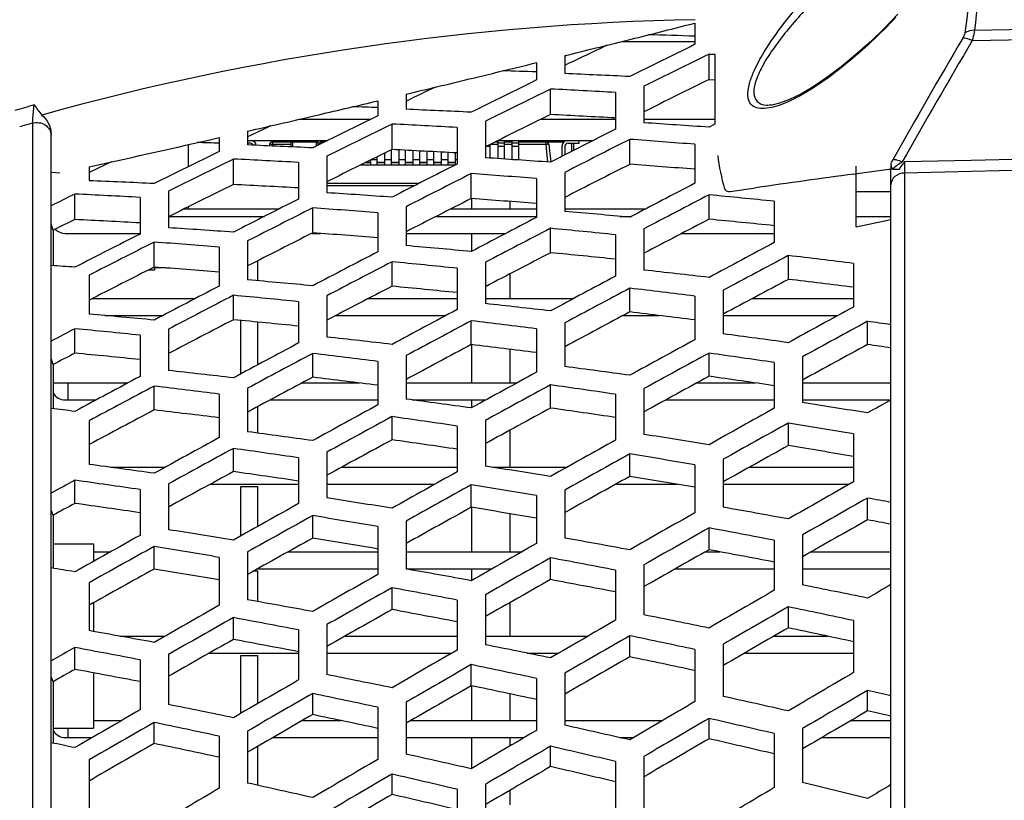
# Model space of a CAD drawing. Header units: millimetres. Extents: x 0 to 420, y 0 to 297.
# Tile 23 of 256: x 62.22 to 69.18, y 101.68 to 107.19. Entities that reach past the tile are written whole.
import ezdxf

# ---------------------------------------------------------------- set-up
doc = ezdxf.new("R2010")
doc.units = ezdxf.units.MM
doc.header["$LTSCALE"] = 23.1
doc.header["$PDMODE"] = 3
doc.header["$PDSIZE"] = 0.3125
doc.layers.get('0').update_dxf_attribs({"linetype": 'CONTINUOUS'})
doc.layers.get('Defpoints').update_dxf_attribs({"linetype": 'CONTINUOUS'})
for name, color, linetype in [('02___PRT_ALL_AXES', 7, 'CONTINUOUS'), ('AXES', 7, 'CONTINUOUS'), ('DIM_PILOTEES', 7, 'CONTINUOUS')]:
    doc.layers.add(name, color=color, linetype=linetype)
doc.styles.get("Standard").update_dxf_attribs({"font": 'txt', "width": 0.7})
doc.dimstyles.new('DIMSTYLE_9', dxfattribs={"dimtxt": 2.5, "dimasz": 3.5, "dimexe": 2, "dimexo": 0, "dimgap": 2.5, "dimtad": 1, "dimdsep": 46, "dimtxsty": 'Standard', "dimblk": '_FILLED', "dimblk1": '_FILLED', "dimblk2": '_FILLED', "dimcen": 0.09, "dimazin": 2, "dimtp": 0.5, "dimtm": 0.5, "dimtfac": 1, "dimtofl": 0, "dimtmove": 0, "dimatfit": 3, "dimldrblk": '_FILLED', "dimfxl": 0, "dimtolj": 1, "dimarcsym": 0})

# ---------------------------------------------------------------- blocks, each defined once
blk = doc.blocks.new('_FILLED')
at = {"color": 0, "linetype": 'ByBlock'}
blk.add_solid([(0, 0), (-1, 0.1429), (-1, -0.1429)], dxfattribs=at)
blk = doc.blocks.new('*D17')
at = {"layer": 'Defpoints', "color": 0, "linetype": 'Continuous'}
for p in [(26.5717, 84.3796), (72.5461, 83.0419), (116.9726, 71.1378), (76.5547, 37.2231)]:
    blk.add_point(p, dxfattribs=at)
at = {"layer": 'DIM_PILOTEES', "color": 0, "linetype": 'Continuous', "lineweight": -2}
for p, q in [((116.9726, 71.1378), (115.0408, 71.6554)), ((76.5547, 37.2231), (76.3804, 39.2155))]:
    blk.add_line(p, q, dxfattribs=at)
blk.add_arc((72.5461, 83.0419), 45.9938, 349.3611, 270.6389, dxfattribs=at)
at = {"layer": 'DIM_PILOTEES', "color": 0, "linetype": 'Continuous', "lineweight": -2, "xscale": 3.5, "yscale": 3.5, "zscale": 3.5}
for p, rotation in [((116.9726, 71.1378), 257.1805517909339), ((76.5547, 37.2231), 2.819448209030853)]:
    blk.add_blockref('_FILLED', p, dxfattribs=dict(at, rotation=rotation))
at = {"layer": 'DIM_PILOTEES', "color": 0, "linetype": 'Continuous', "insert": (60.1028, 133.353), "char_height": 2.5, "width": 26.732143, "attachment_point": 2, "rotation": 13.89194, "line_spacing_factor": 0.9}
blk.add_mtext('\\A1;{\\ftxt;\\W0.0001;\\H0.0001;\\~}{\\ftxt;\\W7.1285714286;\\H2.5; }{\\ftxt;\\W0.0001;\\H0.0001;\\~}', dxfattribs=at)

msp = doc.modelspace()

# ---------------------------------------------------------------- linework, layer by layer
at = {"color": 7, "linetype": 'Continuous'}
for p, q in [((66.9591, 107.1619), (66.9946, 107.1708)), ((66.9592, 107.1616), (66.9946, 107.1706)), ((66.9946, 107.1708), (66.9946, 107.0209)), ((68.9687, 107.1205), (71.586, 107.1787)), ((68.9537, 107.0472), (71.586, 107.106)), ((66.4812, 107.0419), (66.9946, 107.0419)), ((66.0746, 106.941), (66.101, 106.9475)), ((66.0746, 106.9406), (66.101, 106.9471)), ((66.0746, 106.941), (66.0746, 106.814)), ((67.0946, 106.772), (67.0946, 106.9523)), ((67.0946, 106.9523), (67.1346, 106.9503)), ((67.1346, 106.9503), (67.1346, 106.4561)), ((65.8461, 106.885), (65.8746, 106.892)), ((65.8462, 106.8844), (65.8746, 106.8914)), ((65.8746, 106.892), (65.8746, 106.769)), ((65.4282, 106.7828), (65.5253, 106.8063)), ((65.4282, 106.783), (65.5253, 106.8063)), ((66.6346, 106.7251), (66.6346, 106.4668)), ((67.0946, 106.772), (67.1346, 106.77)), ((64.9546, 106.6696), (64.9848, 106.6768)), ((64.9546, 106.6692), (64.9849, 106.6764)), ((64.9546, 106.6696), (64.9546, 106.562)), ((65.9746, 106.5249), (65.9746, 106.7052)), ((66.4346, 106.681), (66.4346, 106.4227)), ((64.7314, 106.6162), (64.7554, 106.6219)), ((64.7314, 106.6163), (64.7441, 106.6193)), ((64.7546, 106.6217), (64.7546, 106.517)), ((62.3163, 59.6192), (62.3163, 106.4645)), ((64.1984, 106.4919), (64.7035, 106.4919)), ((64.8546, 106.2778), (64.8546, 106.4581)), ((65.3146, 106.4339), (65.3146, 106.1756)), ((65.5146, 106.478), (65.5146, 106.2197)), ((65.9073, 106.4919), (66.4346, 106.4919)), ((66.6346, 106.4919), (67.1346, 106.4919)), ((67.1346, 106.4561), (67.0946, 106.4357)), ((62.446, 59.6947), (62.446, 106.389)), ((63.6135, 106.3576), (63.6346, 106.3624)), ((63.6135, 106.3571), (63.6346, 106.3618)), ((63.6346, 106.3624), (63.6346, 106.2651)), ((63.8346, 106.4079), (63.8656, 106.4149)), ((63.8346, 106.4075), (63.8656, 106.4146)), ((63.8346, 106.4079), (63.8346, 106.3101)), ((63.8346, 106.3419), (64.4001, 106.3419)), ((63.856, 106.3219), (63.8346, 106.3219)), ((63.9894, 106.3139), (63.9883, 106.3034)), ((64.0093, 106.3139), (64.0081, 106.3026)), ((64.0093, 106.3319), (64.0093, 106.3139)), ((64.0093, 106.3319), (64.331, 106.3319)), ((64.141, 106.3139), (64.0093, 106.3139)), ((64.131, 106.3419), (64.131, 106.3319)), ((64.141, 106.2966), (64.141, 106.3319)), ((64.151, 106.3419), (64.151, 106.2961)), ((64.321, 106.3026), (64.321, 106.3415)), ((64.331, 106.3319), (64.331, 106.3075)), ((64.348, 106.3219), (64.331, 106.3219)), ((64.348, 106.3419), (64.348, 106.316)), ((64.348, 106.3319), (64.38, 106.3319)), ((65.5228, 106.3019), (65.548, 106.3019)), ((65.604, 106.3139), (65.5472, 106.3139)), ((65.548, 106.2175), (65.548, 106.3144)), ((65.5833, 106.3319), (65.604, 106.3319)), ((65.6035, 106.3419), (66.2753, 106.3419)), ((65.604, 106.2138), (65.604, 106.3419)), ((65.648, 106.3219), (65.604, 106.3219)), ((65.604, 106.3019), (65.648, 106.3019)), ((65.648, 106.3419), (65.648, 106.2109)), ((65.648, 106.3319), (65.704, 106.3319)), ((65.704, 106.3139), (65.648, 106.3139)), ((65.6877, 106.3419), (65.6877, 106.3319)), ((65.704, 106.2069), (65.704, 106.3419)), ((65.748, 106.3219), (65.704, 106.3219)), ((65.704, 106.3019), (65.748, 106.3019)), ((65.748, 106.3419), (65.748, 106.2042)), ((65.748, 106.3319), (66.0699, 106.3319)), ((65.9428, 106.3139), (65.748, 106.3139)), ((65.9428, 106.3139), (65.9428, 106.3319)), ((65.956, 106.1879), (65.9428, 106.3139)), ((65.9627, 106.3139), (65.9759, 106.1879)), ((66.056, 106.2302), (66.056, 106.3019)), ((66.076, 106.3019), (66.076, 106.2404)), ((66.096, 106.3219), (66.176, 106.3219)), ((66.126, 106.2659), (66.126, 106.3219)), ((66.136, 106.3219), (66.136, 106.271)), ((66.176, 106.3219), (66.176, 106.3419)), ((66.5346, 106.1734), (66.5346, 106.3499)), ((66.9946, 106.315), (66.9946, 106.0399)), ((64.3946, 106.231), (64.3946, 105.9726)), ((64.748, 106.2254), (64.748, 106.1669)), ((64.804, 106.1669), (64.804, 106.253)), ((64.848, 106.2746), (64.848, 106.1669)), ((64.904, 106.1669), (64.904, 106.2753)), ((64.948, 106.2731), (64.948, 106.1669)), ((65.004, 106.1669), (65.004, 106.2702)), ((65.048, 106.2679), (65.048, 106.1669)), ((65.104, 106.1669), (65.104, 106.265)), ((65.148, 106.2627), (65.148, 106.1669)), ((65.204, 106.1669), (65.204, 106.2597)), ((65.248, 106.2573), (65.248, 106.1669)), ((65.304, 106.1702), (65.304, 106.2537)), ((71.1461, 106.2522), (68.9459, 106.2014)), ((62.7146, 106.1565), (62.7447, 106.1631)), ((62.7146, 106.156), (62.7447, 106.1626)), ((62.7146, 106.1565), (62.7146, 106.0582)), ((63.7346, 106.0307), (63.7346, 106.211)), ((64.1946, 106.1868), (64.1946, 105.9285)), ((65.2973, 106.1669), (64.6292, 106.1669)), ((64.648, 106.1761), (64.648, 106.1669)), ((64.704, 106.1858), (64.6676, 106.1858)), ((64.6708, 106.1874), (64.704, 106.1874)), ((64.704, 106.1669), (64.704, 106.2038)), ((64.7103, 106.2069), (64.748, 106.2069)), ((64.748, 106.1874), (64.804, 106.1874)), ((64.804, 106.1858), (64.748, 106.1858)), ((64.804, 106.2069), (64.848, 106.2069)), ((64.848, 106.1874), (64.904, 106.1874)), ((64.904, 106.1858), (64.848, 106.1858)), ((64.904, 106.2069), (64.948, 106.2069)), ((64.948, 106.1874), (65.004, 106.1874)), ((65.004, 106.1858), (64.948, 106.1858)), ((65.004, 106.2069), (65.048, 106.2069)), ((65.048, 106.1874), (65.104, 106.1874)), ((65.104, 106.1858), (65.048, 106.1858)), ((65.104, 106.2069), (65.148, 106.2069)), ((65.148, 106.1874), (65.204, 106.1874)), ((65.204, 106.1858), (65.148, 106.1858)), ((65.204, 106.2069), (65.248, 106.2069)), ((65.248, 106.1874), (65.304, 106.1874)), ((65.304, 106.1858), (65.248, 106.1858)), ((65.304, 106.2069), (65.3146, 106.2069)), ((65.7083, 106.2069), (65.748, 106.2069)), ((68.1346, 105.7317), (68.1346, 106.1614)), ((68.3795, 106.1809), (68.3795, 106.1403)), ((68.9459, 106.2014), (68.476, 106.1905)), ((71.586, 106.184), (68.9477, 106.1229)), ((62.509, 106.111), (62.446, 106.1151)), ((65.4146, 105.9315), (65.4146, 106.108)), ((66.0746, 106.1164), (66.0746, 105.8412)), ((68.118, 106.1048), (68.1419, 106.108)), ((68.1418, 106.108), (68.3649, 106.1383)), ((68.3649, 106.1383), (68.3795, 106.1403)), ((68.3914, 106.1403), (68.3795, 106.1403)), ((68.3795, 85.573), (68.3795, 106.1314)), ((68.3911, 106.1403), (68.4389, 106.1405)), ((68.9477, 106.1229), (68.476, 106.112)), ((68.476, 106.112), (68.476, 85.6969)), ((64.3946, 106.0398), (65.0472, 106.0398)), ((65.012, 106.0219), (64.3946, 106.0219)), ((65.8746, 106.0732), (65.8746, 105.798)), ((62.6146, 105.7836), (62.6146, 105.9639)), ((63.2746, 105.9839), (63.2746, 105.7256)), ((67.0946, 105.7855), (67.0946, 105.9579)), ((67.233, 105.9815), (67.243, 105.9823)), ((67.243, 105.9823), (67.4229, 106.008)), ((68.1346, 105.9823), (68.3795, 105.9823)), ((68.1346, 105.9815), (68.3795, 105.9815)), ((63.0746, 105.9398), (63.0746, 105.6815)), ((64.9546, 105.8745), (64.9546, 105.5993)), ((65.4194, 105.8559), (65.4194, 105.9315)), ((65.6877, 105.9111), (65.6877, 105.8559)), ((67.5546, 105.9125), (67.5546, 105.6208)), ((63.279, 105.8059), (63.953, 105.8059)), ((64.0513, 105.8559), (63.3799, 105.8559)), ((64.2946, 105.6896), (64.2946, 105.8661)), ((64.7546, 105.8313), (64.7546, 105.5562)), ((65.1664, 105.8059), (65.8746, 105.8059)), ((65.8746, 105.8559), (65.265, 105.8559)), ((66.6419, 105.8559), (66.0746, 105.8559)), ((66.4668, 105.8059), (66.5465, 105.8059)), ((68.1346, 105.8059), (68.3795, 105.8059)), ((62.4599, 105.7075), (62.446, 105.7517)), ((68.1346, 105.7317), (68.3795, 105.783)), ((62.4599, 105.7075), (62.4599, 105.458)), ((62.5461, 105.6859), (63.0746, 105.6859)), ((64.2871, 105.6859), (64.346, 105.6859)), ((64.9546, 105.6859), (65.6593, 105.6859)), ((65.4194, 105.5602), (65.4194, 105.6859)), ((65.9746, 105.5491), (65.9746, 105.7216)), ((66.4346, 105.6761), (66.4346, 105.3845)), ((66.6346, 105.7183), (66.6346, 105.4267)), ((66.9028, 105.6859), (67.5546, 105.6859)), ((63.1746, 105.4477), (63.1746, 105.6242)), ((63.8346, 105.6326), (63.8346, 105.3575)), ((63.6346, 105.5894), (63.6346, 105.3143)), ((67.6546, 105.3613), (67.6546, 105.5295)), ((63.9061, 105.3511), (63.9061, 105.4926)), ((64.8546, 105.3128), (64.8546, 105.4852)), ((65.5146, 105.482), (65.5146, 105.1904)), ((68.1146, 105.4735), (68.1146, 105.1658)), ((62.7146, 105.3908), (62.7146, 105.1156)), ((63.2546, 105.4419), (63.1629, 105.4419)), ((65.3146, 105.4398), (65.3146, 105.1482)), ((65.6877, 105.4), (65.6877, 105.2259)), ((63.7346, 105.0764), (63.7346, 105.2488)), ((66.5346, 105.1308), (66.5346, 105.299)), ((67.1946, 105.2842), (67.1946, 104.9765)), ((62.7372, 105.2259), (63.4648, 105.2259)), ((64.1946, 105.2035), (64.1946, 104.9118)), ((64.3946, 105.2457), (64.3946, 104.954)), ((64.6872, 105.2259), (65.3146, 105.2259)), ((65.5146, 105.2259), (66.1377, 105.2259)), ((66.9946, 105.243), (66.9946, 104.9353)), ((67.4001, 105.2259), (68.1146, 105.2259)), ((62.8246, 105.1059), (63.2355, 105.1059)), ((63.7861, 104.6933), (63.7861, 105.0714)), ((63.9061, 104.7576), (63.9061, 105.0597)), ((64.457, 105.1059), (65.2352, 105.1059)), ((65.4146, 104.9003), (65.4146, 105.0685)), ((66.0746, 105.0537), (66.0746, 104.746)), ((66.4876, 105.1059), (66.7419, 105.1059)), ((67.1946, 105.1059), (68.0047, 105.1059)), ((68.2146, 104.9012), (68.2146, 105.0648)), ((62.6146, 104.84), (62.6146, 105.0125)), ((63.2746, 105.0093), (63.2746, 104.7177)), ((65.8746, 105.0125), (65.8746, 104.7048)), ((63.0746, 104.9671), (63.0746, 104.6755)), ((65.4194, 104.6299), (65.4194, 104.9003)), ((64.2946, 104.6698), (64.2946, 104.8379)), ((65.6877, 104.8673), (65.6877, 104.6299)), ((67.0946, 104.6768), (67.0946, 104.8405)), ((62.4599, 104.7598), (62.446, 104.8013)), ((62.4599, 104.7598), (62.4599, 104.447)), ((64.7546, 104.782), (64.7546, 104.4743)), ((64.9546, 104.8232), (64.9546, 104.5155)), ((67.5546, 104.774), (67.5546, 104.4507)), ((67.7546, 104.8141), (67.7546, 104.4908)), ((62.4599, 104.6299), (62.989, 104.6299)), ((62.5661, 104.5099), (62.5661, 104.6299)), ((64.2194, 104.6299), (64.6249, 104.6299)), ((64.9546, 104.6299), (65.7372, 104.6299)), ((67.0081, 104.6299), (67.4212, 104.6299)), ((67.7546, 104.6299), (68.3795, 104.6299)), ((63.1746, 104.4392), (63.1746, 104.6074)), ((63.6346, 104.5515), (63.6346, 104.2439)), ((63.8346, 104.5927), (63.8346, 104.285)), ((65.9746, 104.4524), (65.9746, 104.6161)), ((66.6346, 104.5898), (66.6346, 104.2664)), ((62.5461, 104.5099), (62.7647, 104.5099)), ((63.9941, 104.5099), (64.7546, 104.5099)), ((64.9967, 104.5099), (65.518, 104.5099)), ((65.4194, 104.4557), (65.4194, 104.5099)), ((66.4346, 104.5497), (66.4346, 104.2264)), ((66.7878, 104.5099), (67.5546, 104.5099)), ((67.7546, 104.5099), (68.3795, 104.5099)), ((63.9061, 104.2754), (63.9061, 104.4628)), ((62.7146, 104.3622), (62.7146, 104.0545)), ((64.8546, 104.2281), (64.8546, 104.3918)), ((65.5146, 104.3654), (65.5146, 104.0421)), ((67.6546, 104.1874), (67.6546, 104.3464)), ((65.3146, 104.3254), (65.3146, 104.002)), ((65.6877, 104.2964), (65.6877, 104.0339)), ((68.1146, 104.2696), (68.1146, 103.931)), ((63.7346, 104.0037), (63.7346, 104.1674)), ((64.3946, 104.1411), (64.3946, 103.8178)), ((64.1946, 104.1011), (64.1946, 103.7777)), ((66.5346, 103.9695), (66.5346, 104.1285)), ((67.1946, 104.0906), (67.1946, 103.7521)), ((62.8685, 104.0339), (63.2507, 104.0339)), ((64.4977, 104.0339), (65.3146, 104.0339)), ((65.5673, 104.0339), (66.0896, 104.0339)), ((66.9946, 104.0517), (66.9946, 103.7131)), ((67.3779, 104.0339), (68.1146, 104.0339)), ((62.6146, 103.7794), (62.6146, 103.943)), ((63.0746, 103.8767), (63.0746, 103.5534)), ((63.2746, 103.9168), (63.2746, 103.5934)), ((63.5692, 103.9139), (64.1946, 103.9139)), ((63.7861, 103.5496), (63.7861, 103.8979)), ((63.7861, 103.8979), (63.9061, 103.8979)), ((63.9061, 103.6167), (63.9061, 103.8979)), ((64.3946, 103.9139), (65.1563, 103.9139)), ((65.4146, 103.7516), (65.4146, 103.9106)), ((66.0746, 103.8728), (66.0746, 103.5342)), ((66.4341, 103.9139), (66.8695, 103.9139)), ((67.1946, 103.9139), (68.0843, 103.9139)), ((65.8746, 103.8339), (65.8746, 103.4953)), ((68.2146, 103.6631), (68.2146, 103.8171)), ((62.4599, 103.6953), (62.446, 103.7341)), ((65.4194, 103.4379), (65.4194, 103.7516)), ((62.4599, 103.6953), (62.4599, 103.321)), ((64.2946, 103.5337), (64.2946, 103.6927)), ((64.9546, 103.6549), (64.9546, 103.3163)), ((65.6877, 103.7063), (65.6877, 103.4379)), ((64.7546, 103.616), (64.7546, 103.2774)), ((67.0946, 103.4519), (67.0946, 103.6059)), ((67.5546, 103.5189), (67.5546, 103.1656)), ((67.7546, 103.5566), (67.7546, 103.2033)), ((62.4599, 103.4932), (62.7461, 103.4932)), ((62.7461, 103.4932), (62.7461, 103.37)), ((63.1746, 103.3158), (63.1746, 103.4748)), ((62.7461, 103.4379), (62.8674, 103.4379)), ((63.6346, 103.3981), (63.6346, 103.0595)), ((63.8346, 103.437), (63.8346, 103.0984)), ((64.1217, 103.4379), (64.7546, 103.4379)), ((64.9546, 103.4379), (65.7734, 103.4379)), ((65.9746, 103.2408), (65.9746, 103.3948)), ((67.0697, 103.4379), (67.1695, 103.4379)), ((67.8167, 103.4379), (68.3795, 103.4379)), ((63.8772, 103.3019), (63.9061, 103.3019)), ((63.9059, 103.3179), (64.7546, 103.3179)), ((63.9061, 103.0857), (63.9061, 103.3019)), ((64.9546, 103.3179), (65.5625, 103.3179)), ((65.4194, 103.2362), (65.4194, 103.3179)), ((66.4346, 103.3078), (66.4346, 102.9544)), ((66.6346, 103.3455), (66.6346, 102.9921)), ((66.8574, 103.3179), (67.5546, 103.3179)), ((67.7546, 103.3179), (68.3795, 103.3179)), ((62.7146, 103.2191), (62.7146, 102.8806)), ((64.8546, 103.0296), (64.8546, 103.1836)), ((65.3146, 103.0967), (65.3146, 102.7433)), ((65.5146, 103.1344), (65.5146, 102.781)), ((62.7461, 103.0777), (62.7461, 102.875)), ((65.6877, 103.0786), (65.6877, 102.8419)), ((67.6546, 102.9), (67.6546, 103.0489)), ((63.7346, 102.8185), (63.7346, 102.9725)), ((68.1146, 102.9517), (68.1146, 102.584)), ((64.1946, 102.8855), (64.1946, 102.5322)), ((64.3946, 102.9232), (64.3946, 102.5699)), ((62.9307, 102.8419), (63.252, 102.8419)), ((64.5225, 102.8419), (65.3146, 102.8419)), ((65.5146, 102.8419), (66.2397, 102.8419)), ((66.5346, 102.6959), (66.5346, 102.8448)), ((67.5534, 102.8419), (67.9307, 102.8419)), ((62.6146, 102.6073), (62.6146, 102.7613)), ((66.9946, 102.7476), (66.9946, 102.38)), ((67.1946, 102.784), (67.1946, 102.4164)), ((63.0746, 102.6744), (63.0746, 102.3211)), ((63.2746, 102.7121), (63.2746, 102.3588)), ((63.5635, 102.7219), (64.1946, 102.7219)), ((63.7861, 102.2957), (63.7861, 102.7059)), ((63.7861, 102.7059), (63.9061, 102.7059)), ((63.9061, 102.3653), (63.9061, 102.7059)), ((64.3946, 102.7219), (65.2774, 102.7219)), ((65.8085, 102.7219), (66.0327, 102.7219)), ((67.3448, 102.7219), (68.1146, 102.7219)), ((65.4146, 102.4917), (65.4146, 102.6406)), ((62.4599, 102.52), (62.446, 102.5557)), ((62.7461, 102.5827), (62.7461, 102.1932)), ((65.8746, 102.5435), (65.8746, 102.1759)), ((66.0746, 102.58), (66.0746, 102.2123)), ((62.4599, 102.52), (62.4599, 102.0862)), ((65.4194, 102.2459), (65.4194, 102.4917)), ((64.2946, 102.2876), (64.2946, 102.4365)), ((65.6877, 102.4343), (65.6877, 102.2459)), ((68.2146, 102.3142), (68.2146, 102.4578)), ((64.7546, 102.3394), (64.7546, 101.9718)), ((64.9546, 102.3759), (64.9546, 102.0082)), ((67.0946, 102.1174), (67.0946, 102.261)), ((62.4599, 102.1932), (62.7461, 102.1932)), ((62.5661, 102.1259), (62.5661, 102.1932)), ((62.7461, 102.2459), (62.9443, 102.2459)), ((63.1746, 102.0835), (63.1746, 102.2324)), ((64.2218, 102.2459), (64.4936, 102.2459)), ((64.9873, 102.2459), (65.8746, 102.2459)), ((66.0746, 102.2459), (66.7661, 102.2459)), ((67.7546, 102.1889), (67.7546, 101.8075)), ((68.0974, 102.2459), (68.3795, 102.2459)), ((62.5461, 102.1259), (62.7372, 102.1259)), ((63.6346, 102.1353), (63.6346, 101.7677)), ((63.8346, 102.1718), (63.8346, 101.8042)), ((64.0131, 102.1259), (64.7546, 102.1259)), ((64.9546, 102.1259), (65.7893, 102.1259)), ((65.4194, 101.9082), (65.4194, 102.1259)), ((65.6877, 102.1259), (65.6877, 102.0662)), ((66.4618, 102.1259), (66.5623, 102.1259)), ((67.5546, 102.1538), (67.5546, 101.7723)), ((67.892, 102.1259), (68.3795, 102.1259)), ((63.9061, 101.7883), (63.9061, 102.0641)), ((65.9746, 101.9206), (65.9746, 102.0642)), ((66.6346, 101.9921), (66.6346, 101.6107)), ((62.7146, 101.9677), (62.7146, 101.6001)), ((66.4346, 101.957), (66.4346, 101.5756)), ((64.8546, 101.7238), (64.8546, 101.8673)), ((65.5146, 101.7954), (65.5146, 101.4139)), ((65.3146, 101.7602), (65.3146, 101.3788)), ((65.6877, 101.7532), (65.6877, 101.6499))]:
    msp.add_line(p, q, dxfattribs=at)
msp.add_lwpolyline([(68.4273, 107.2331), (68.3319, 107.1334), (68.2325, 107.0372), (68.13, 106.9456), (68.0271, 106.8611), (67.926, 106.7855), (67.8297, 106.7209), (67.7418, 106.6694), (67.6627, 106.6306), (67.5933, 106.6045), (67.5376, 106.5921), (67.5184, 106.5906)], dxfattribs=at)
for centre, radius, start, end in [((69.1822, 88.3493), 23, 93.33068, 127.18915), ((67.342, 88.6632), 18.5347, 91.06683, 105.52914), ((30.4719, 251.2913), 148.6765, 284.041028, 284.206307), ((30.9881, 249.2267), 146.5483, 283.862894, 284.041057), ((111.5201, 81.9593), 49.4759, 149.50845, 150.65511), ((111.5959, 81.9061), 49.5018, 149.4771, 150.62205), ((31.7306, 246.2088), 143.4404, 283.62708, 283.758973), ((32.3256, 243.7483), 140.909, 283.401619, 283.587011), ((67.2843, 88.9945), 18.2833, 105.73369, 106.17805), ((33.1774, 240.1589), 137.2198, 283.113883, 283.29424), ((33.6927, 237.9467), 134.9485, 282.919863, 283.113916), ((67.2783, 88.8817), 18.2696, 105.75943, 106.05973), ((34.7218, 233.4277), 130.3137, 282.41798, 282.809438), ((63.856, 106.3019), 0.02, 19.21425, 89.99999), ((63.856, 106.3019), 0.04, 8.10397, 80.82865), ((64.0093, 106.3119), 0.02, 89.99999, 173.99999), ((64.131, 106.3319), 0.01, 119.99999, 164.99999), ((64.151, 106.3319), 0.01, 119.99999, 179.99999), ((64.321, 106.3319), 0.01, 359.99999, 90), ((65.706, 106.3319), 0.01, 134.99999, 179.99999), ((65.9428, 106.3119), 0.02, 5.99999, 89.99999), ((66.096, 106.3019), 0.04, 112.4783, 179.99999), ((66.096, 106.3019), 0.02, 89.99999, 179.99999), ((68.844, 105.9514), 0.5181, 150.60227, 153.71333), ((68.4519, 106.1809), 0.0724, 179.99735, 188.52959), ((71.0666, 104.192), 3.2718, 142.35196, 142.63265), ((85.9302, -24.3595), 131.6746, 97.774481, 98.079886), ((62.5461, 105.7859), 0.1, 223.92649, 270), ((62.5461, 104.6099), 0.1, 210.22853, 270), ((62.5461, 102.2259), 0.1, 210.22853, 270)]:
    msp.add_arc(centre, radius, start, end, dxfattribs=at)
for centre, major_axis, ratio, start_param, end_param in [((92.6983, 76.4252), (57.1812, -18.6686), 0.42617, 2.17047, 2.176843), ((90.4233, 89.5445), (56.1959, 18.3469), 0.42617, 1.870279, 1.876098), ((92.8914, 89.7091), (57.6187, 18.8115), 0.42617, 1.893905, 1.902755), ((91.3089, 90.0992), (56.9034, 19.6679), 0.413555, 1.863643, 1.872485), ((91.3135, 76.4946), (56.5815, -18.4728), 0.42617, 2.170565, 2.175219), ((90.6165, 76.4886), (56.6335, -18.4898), 0.42617, 2.143777, 2.152665), ((89.0386, 89.4751), (55.5962, 18.1511), 0.42617, 1.871898, 1.876001), ((91.5067, 89.6398), (57.019, 18.6157), 0.42617, 1.893997, 1.902941), ((91.1157, 90.045), (56.4661, 19.5167), 0.413555, 1.863507, 1.872417), ((89.9241, 90.0249), (56.304, 19.4607), 0.413555, 1.863455, 1.872391), ((92.1991, 75.9367), (57.2887, -19.8011), 0.413555, 2.174178, 2.183075), ((89.9288, 76.564), (55.9818, -18.277), 0.42617, 2.170661, 2.174202), ((90.1219, 89.5704), (56.4193, 18.4199), 0.42617, 1.894092, 1.903132), ((89.2317, 76.558), (56.0337, -18.294), 0.42617, 2.143587, 2.15257), ((89.731, 89.9706), (55.8667, 19.3096), 0.413555, 1.863316, 1.872321), ((92.0059, 75.9909), (56.8514, -19.6499), 0.413555, 2.174246, 2.183212), ((87.6538, 89.4057), (54.9965, 17.9554), 0.42617, 1.872721, 1.875902), ((88.5393, 89.9505), (55.7046, 19.2535), 0.413555, 1.863263, 1.872294), ((90.8143, 76.011), (56.6893, -19.5939), 0.413555, 2.174272, 2.183263), ((91.3089, 75.9845), (56.9034, -19.6679), 0.413555, 2.147599, 2.156441), ((92.1991, 90.147), (57.2887, 19.8011), 0.413555, 1.890222, 1.899119), ((88.544, 76.6334), (55.382, -18.0812), 0.42617, 2.17076, 2.173853), ((87.847, 76.6274), (55.434, -18.0982), 0.42617, 2.143393, 2.152473), ((90.6165, 90.5195), (56.5814, 20.5845), 0.40055, 1.860825, 1.869714), ((92.8914, 75.4341), (57.5658, -20.9426), 0.40055, 2.176856, 2.185707), ((88.7372, 89.501), (55.8196, 18.2241), 0.42617, 1.894189, 1.903327), ((88.3462, 89.8963), (55.2673, 19.1024), 0.413555, 1.863121, 1.872223), ((90.6212, 76.0653), (56.252, -19.4427), 0.413555, 2.174342, 2.183403), ((86.2691, 89.3363), (54.3968, 17.7596), 0.42617, 1.87262, 1.875801), ((87.1546, 89.8762), (55.1052, 19.0464), 0.413555, 1.863067, 1.872196), ((89.4295, 76.0854), (56.0899, -19.3867), 0.413555, 2.174368, 2.183456), ((90.8143, 90.0727), (56.6893, 19.5939), 0.413555, 1.890316, 1.899307), ((89.9241, 76.0588), (56.304, -19.4607), 0.413555, 2.147411, 2.156347), ((90.4233, 90.4617), (56.1443, 20.4254), 0.40055, 1.860687, 1.869644), ((92.6983, 75.4919), (57.1287, -20.7836), 0.40055, 2.176924, 2.185842), ((89.2317, 90.4403), (55.9823, 20.3665), 0.40055, 1.860635, 1.869618), ((91.5067, 75.5133), (56.9666, -20.7246), 0.40055, 2.176949, 2.185893), ((86.4622, 76.6967), (54.8343, -17.9024), 0.42617, 2.143195, 2.152373), ((86.9614, 89.8219), (54.6679, 18.8952), 0.413555, 1.862922, 1.872123), ((89.2364, 76.1396), (55.6526, -19.2356), 0.413555, 2.174439, 2.183599), ((92.8914, 90.6496), (57.5658, 20.9426), 0.40055, 1.887451, 1.896301), ((85.7698, 89.8018), (54.5058, 18.8392), 0.413555, 1.862867, 1.866243), ((88.0448, 76.1597), (55.4905, -19.1795), 0.413555, 2.174466, 2.183653), ((88.5393, 76.1332), (55.7046, -19.2535), 0.413555, 2.147219, 2.15625), ((91.3089, 91.0089), (56.8663, 21.6662), 0.387214, 1.859148, 1.86799), ((93.5838, 74.937), (57.8503, -22.0412), 0.387214, 2.178581, 2.187385), ((89.4295, 89.9983), (56.0899, 19.3867), 0.413555, 1.890412, 1.8995), ((89.0386, 90.3825), (55.5451, 20.2075), 0.40055, 1.860494, 1.869547), ((91.3135, 75.5711), (56.5295, -20.5656), 0.40055, 2.177018, 2.186032), ((87.847, 90.3611), (55.3831, 20.1485), 0.40055, 1.860441, 1.869521), ((90.1219, 75.5925), (56.3674, -20.5066), 0.40055, 2.177044, 2.186084), ((90.6165, 75.5642), (56.5814, -20.5845), 0.40055, 2.15023, 2.159119), ((85.5767, 89.7476), (54.0685, 18.688), 0.413555, 1.862718, 1.865842), ((87.8516, 76.214), (55.0532, -19.0284), 0.413555, 2.174538, 2.183799), ((91.5067, 90.5704), (56.9666, 20.7246), 0.40055, 1.887544, 1.896488), ((91.1157, 90.9477), (56.4292, 21.4997), 0.387214, 1.859011, 1.867921), ((93.3907, 74.9982), (57.4133, -21.8747), 0.387214, 2.178648, 2.18752), ((88.0448, 89.924), (55.4905, 19.1795), 0.413555, 1.89051, 1.899697), ((87.1546, 76.2075), (55.1052, -19.0464), 0.413555, 2.147023, 2.156152), ((87.6538, 90.3034), (54.946, 19.9895), 0.40055, 1.860297, 1.869448), ((89.9288, 75.6503), (55.9303, -20.3476), 0.40055, 2.177115, 2.186225), ((89.9241, 90.925), (56.2672, 21.438), 0.387214, 1.85896, 1.867895), ((92.1991, 75.0209), (57.2513, -21.8129), 0.387214, 2.178673, 2.18757), ((86.4622, 90.2819), (54.7839, 19.9305), 0.40055, 1.860243, 1.869421), ((88.7372, 75.6717), (55.7683, -20.2886), 0.40055, 2.177141, 2.186278), ((89.2317, 75.6434), (55.9823, -20.3665), 0.40055, 2.150041, 2.159024), ((93.5838, 91.1468), (57.8503, 22.0412), 0.387214, 1.885635, 1.894439), ((90.1219, 90.4912), (56.3674, 20.5066), 0.40055, 1.887639, 1.896678), ((89.731, 90.8637), (55.8302, 21.2715), 0.387214, 1.85882, 1.867825), ((92.0059, 75.0821), (56.8143, -21.6464), 0.387214, 2.178742, 2.187707), ((92.0012, 91.4922), (57.1584, 22.707), 0.373602, 1.85837, 1.867166), ((94.2762, 74.446), (58.1424, -23.0979), 0.373602, 2.179406, 2.188165), ((85.7698, 76.2819), (54.5058, -18.8392), 0.413555, 2.146823, 2.150199), ((88.5393, 90.841), (55.6682, 21.2098), 0.387214, 1.858768, 1.867799), ((90.8143, 75.1048), (56.6523, -21.5847), 0.387214, 2.178767, 2.187759), ((86.2691, 90.2242), (54.3468, 19.7715), 0.40055, 1.860096, 1.869347), ((88.544, 75.7294), (55.3312, -20.1296), 0.40055, 2.177213, 2.186423), ((91.3089, 75.0748), (56.8663, -21.6662), 0.387214, 2.152095, 2.160936), ((87.847, 75.7226), (55.3831, -20.1485), 0.40055, 2.149847, 2.158926), ((92.1991, 91.0628), (57.2513, 21.8129), 0.387214, 1.885727, 1.894623), ((91.8081, 91.4276), (56.7214, 22.5335), 0.373602, 1.858235, 1.867098), ((94.083, 74.5106), (57.7054, -22.9243), 0.373602, 2.179472, 2.188298), ((88.7372, 90.412), (55.7683, 20.2886), 0.40055, 1.887736, 1.896873), ((87.1546, 90.7571), (55.0692, 20.9816), 0.387214, 1.858572, 1.867701), ((89.4295, 75.1887), (56.0533, -21.3565), 0.387214, 2.178863, 2.187951), ((88.3462, 90.7798), (55.2312, 21.0433), 0.387214, 1.858625, 1.867727), ((90.6212, 75.166), (56.2153, -21.4182), 0.387214, 2.178837, 2.187899), ((90.6165, 91.4037), (56.5595, 22.4691), 0.373602, 1.858184, 1.867073), ((92.8914, 74.5345), (57.5434, -22.86), 0.373602, 2.179497, 2.188347), ((89.9241, 75.1587), (56.2672, -21.438), 0.387214, 2.151907, 2.160842), ((86.4622, 75.8018), (54.7839, -19.9305), 0.40055, 2.149648, 2.158827), ((90.8143, 90.9789), (56.6523, 21.5847), 0.387214, 1.88582, 1.894812), ((90.4233, 91.3391), (56.1225, 22.2955), 0.373602, 1.858046, 1.867003), ((92.6983, 74.5991), (57.1065, -22.6864), 0.373602, 2.179565, 2.188483), ((94.2762, 91.6377), (58.1424, 23.0979), 0.373602, 1.884719, 1.893478), ((86.9614, 90.6959), (54.6322, 20.8151), 0.387214, 1.858426, 1.867627), ((89.2364, 75.2499), (55.6163, -21.19), 0.387214, 2.178934, 2.188094), ((89.2317, 91.3151), (55.9605, 22.2312), 0.373602, 1.857994, 1.866977), ((91.5067, 74.6231), (56.9445, -22.6221), 0.373602, 2.17959, 2.188534), ((92.6936, 91.9688), (57.4577, 23.708), 0.359761, 1.858437, 1.867188), ((94.9686, 73.962), (58.4416, -24.114), 0.359761, 2.18497, 2.188099), ((85.7698, 90.6732), (54.4702, 20.7533), 0.387214, 1.858372, 1.861748), ((88.0448, 75.2726), (55.4543, -21.1283), 0.387214, 2.178961, 2.188148), ((92.0012, 74.5915), (57.1584, -22.707), 0.373602, 2.153057, 2.161853), ((89.4295, 90.895), (56.0533, 21.3565), 0.387214, 1.885916, 1.895005), ((88.5393, 75.2427), (55.6682, -21.2098), 0.387214, 2.151715, 2.160746), ((89.0386, 91.2505), (55.5236, 22.0576), 0.373602, 1.857853, 1.866907), ((91.3135, 74.6877), (56.5075, -22.4485), 0.373602, 2.179659, 2.188673), ((92.8914, 91.5492), (57.5434, 22.86), 0.373602, 1.88481, 1.89366), ((92.5005, 91.9009), (57.0207, 23.5278), 0.359761, 1.858304, 1.867121), ((94.7754, 74.0299), (58.0047, -23.9338), 0.359761, 2.185078, 2.188231), ((85.5767, 90.612), (54.0332, 20.5868), 0.387214, 1.858223, 1.861347), ((87.8516, 75.3339), (55.0173, -20.9618), 0.387214, 2.179034, 2.188294), ((87.847, 91.2266), (55.3616, 21.9932), 0.373602, 1.8578, 1.86688), ((90.1219, 74.7116), (56.3456, -22.3841), 0.373602, 2.179685, 2.188725), ((91.3089, 91.8758), (56.8587, 23.4609), 0.359761, 1.858253, 1.867095), ((93.5838, 74.0551), (57.8427, -23.8669), 0.359761, 2.179476, 2.18828), ((87.1546, 75.3266), (55.0692, -20.9816), 0.387214, 2.151519, 2.160647), ((91.5067, 91.4606), (56.9445, 22.6221), 0.373602, 1.884903, 1.893847), ((90.6165, 74.68), (56.5595, -22.4691), 0.373602, 2.152871, 2.16176), ((88.0448, 90.8111), (55.4543, 21.1283), 0.387214, 1.886014, 1.895201), ((87.6538, 91.162), (54.9246, 21.8196), 0.373602, 1.857656, 1.866808), ((89.9288, 74.7762), (55.9086, -22.2105), 0.373602, 2.179755, 2.188866), ((91.1157, 91.8079), (56.4218, 23.2806), 0.359761, 1.858117, 1.867027), ((93.3907, 74.123), (57.4057, -23.6866), 0.359761, 2.179543, 2.188414), ((86.4622, 91.1381), (54.7627, 21.7553), 0.373602, 1.857602, 1.86678), ((88.7372, 74.8002), (55.7466, -22.1462), 0.373602, 2.179782, 2.188919), ((89.9241, 91.7827), (56.2598, 23.2138), 0.359761, 1.858066, 1.867001), ((92.1991, 74.1481), (57.2438, -23.6198), 0.359761, 2.179568, 2.188464), ((89.2317, 74.7686), (55.9605, -22.2312), 0.373602, 2.152681, 2.161664), ((92.6936, 74.1149), (57.4577, -23.708), 0.359761, 2.153173, 2.161923), ((94.9686, 92.1217), (58.4416, 24.114), 0.359761, 1.890234, 1.893363), ((85.7698, 75.4105), (54.4702, -20.7533), 0.387214, 2.151318, 2.154695), ((86.2691, 91.0735), (54.3257, 21.5817), 0.373602, 1.857455, 1.866706), ((88.544, 74.8648), (55.3097, -21.9726), 0.373602, 2.179854, 2.189064), ((90.1219, 91.3721), (56.3456, 22.3841), 0.373602, 1.884998, 1.894038), ((89.731, 91.7148), (55.8228, 23.0335), 0.359761, 1.857926, 1.866931), ((92.0059, 74.216), (56.8068, -23.4395), 0.359761, 2.179636, 2.188602), ((93.5838, 92.0286), (57.8427, 23.8669), 0.359761, 1.88474, 1.893544), ((88.5393, 91.6897), (55.6609, 22.9667), 0.359761, 1.857874, 1.866905), ((90.8143, 74.2412), (56.6448, -23.3727), 0.359761, 2.179662, 2.188653), ((92.0012, 92.3404), (57.1647, 24.4146), 0.345734, 1.859113, 1.867909), ((94.2762, 73.5832), (58.1487, -24.8349), 0.345734, 2.178664, 2.187422), ((87.847, 74.8571), (55.3616, -21.9932), 0.373602, 2.152487, 2.161567), ((88.7372, 91.2835), (55.7466, 22.1462), 0.373602, 1.885095, 1.894232), ((88.3462, 91.6218), (55.2239, 22.7864), 0.359761, 1.857731, 1.866833), ((90.6212, 74.3091), (56.2079, -23.1924), 0.359761, 2.179731, 2.188793), ((92.1991, 91.9356), (57.2438, 23.6198), 0.359761, 1.884832, 1.893729), ((91.3089, 74.2079), (56.8587, -23.4609), 0.359761, 2.152989, 2.161831), ((87.1546, 91.5966), (55.0619, 22.7195), 0.359761, 1.857678, 1.866806), ((89.4295, 74.3342), (56.0459, -23.1255), 0.359761, 2.179757, 2.188846), ((91.8081, 92.2693), (56.7277, 24.2279), 0.345734, 1.858978, 1.867841), ((94.083, 73.6543), (57.7118, -24.6482), 0.345734, 2.17873, 2.187555), ((90.6165, 92.243), (56.5657, 24.1588), 0.345734, 1.858927, 1.867815), ((92.8914, 73.6807), (57.5498, -24.579), 0.345734, 2.178755, 2.187605), ((86.4622, 74.9457), (54.7627, -21.7553), 0.373602, 2.152289, 2.161467), ((86.9614, 91.5287), (54.625, 22.5392), 0.359761, 1.857532, 1.866733), ((89.2364, 74.4021), (55.6089, -22.9452), 0.359761, 2.179829, 2.188989), ((90.8143, 91.8425), (56.6448, 23.3727), 0.359761, 1.884926, 1.893918), ((89.9241, 74.301), (56.2598, -23.2138), 0.359761, 2.152801, 2.161737), ((85.7698, 91.5035), (54.463, 22.4724), 0.359761, 1.857477, 1.860854), ((88.0448, 74.4273), (55.447, -22.8784), 0.359761, 2.179855, 2.189042), ((90.4233, 92.1719), (56.1287, 23.9721), 0.345734, 1.858789, 1.867746), ((92.6983, 73.7517), (57.1128, -24.3924), 0.345734, 2.178822, 2.187741), ((94.2762, 92.5005), (58.1487, 24.8349), 0.345734, 1.885462, 1.89422), ((89.2317, 92.1455), (55.9667, 23.9029), 0.345734, 1.858737, 1.86772), ((91.5067, 73.7781), (56.9508, -24.3232), 0.345734, 2.178848, 2.187791), ((88.5393, 74.394), (55.6609, -22.9667), 0.359761, 2.152609, 2.16164), ((92.6936, 92.7969), (57.4769, 25.3312), 0.331557, 1.860708, 1.869459), ((94.9686, 73.1198), (58.4612, -25.765), 0.331557, 2.182699, 2.185828), ((85.5767, 91.4357), (54.0261, 22.2921), 0.359761, 1.857328, 1.860452), ((87.8516, 74.4952), (55.01, -22.6981), 0.359761, 2.179928, 2.189189), ((89.4295, 91.7495), (56.0459, 23.1255), 0.359761, 1.885022, 1.89411), ((89.0386, 92.0745), (55.5297, 23.7163), 0.345734, 1.858596, 1.867649), ((91.3135, 73.8492), (56.5138, -24.1366), 0.345734, 2.178917, 2.18793), ((92.0012, 73.7433), (57.1647, -24.4146), 0.345734, 2.152315, 2.16111), ((87.847, 92.0481), (55.3677, 23.6471), 0.345734, 1.858543, 1.867623), ((90.1219, 73.8755), (56.3518, -24.0674), 0.345734, 2.178942, 2.187982), ((92.8914, 92.403), (57.5498, 24.579), 0.345734, 1.885553, 1.894403), ((92.5005, 92.7227), (57.0398, 25.1386), 0.331557, 1.860575, 1.869391), ((94.7754, 73.1939), (58.0241, -25.5724), 0.331557, 2.182807, 2.18596), ((87.1546, 74.4871), (55.0619, -22.7195), 0.359761, 2.152413, 2.161542), ((91.3089, 92.6952), (56.8777, 25.0672), 0.331557, 1.860524, 1.869366), ((93.5838, 73.2214), (57.862, -25.501), 0.331557, 2.177205, 2.186009), ((88.0448, 91.6564), (55.447, 22.8784), 0.359761, 1.88512, 1.894307), ((87.6538, 91.977), (54.9307, 23.4605), 0.345734, 1.858399, 1.86755), ((89.9288, 73.9466), (55.9148, -23.8808), 0.345734, 2.179013, 2.188124), ((90.6165, 73.8407), (56.5657, -24.1588), 0.345734, 2.152129, 2.161017), ((86.4622, 91.9507), (54.7687, 23.3913), 0.345734, 1.858345, 1.867523), ((88.7372, 73.973), (55.7528, -23.8116), 0.345734, 2.179039, 2.188177), ((91.5067, 92.3056), (56.9508, 24.3232), 0.345734, 1.885646, 1.89459), ((91.1157, 92.621), (56.4407, 24.8745), 0.331557, 1.860388, 1.869298), ((93.3907, 73.2956), (57.4249, -25.3083), 0.331557, 2.177272, 2.186143), ((89.9241, 92.5935), (56.2786, 24.8031), 0.331557, 1.860337, 1.869272), ((92.1991, 73.3231), (57.2629, -25.2369), 0.331557, 2.177297, 2.186194), ((85.7698, 74.5802), (54.463, -22.4724), 0.359761, 2.152213, 2.155589), ((86.2691, 91.8796), (54.3317, 23.2046), 0.345734, 1.858198, 1.867449), ((88.544, 74.044), (55.3158, -23.6249), 0.345734, 2.179111, 2.188321), ((89.2317, 73.9382), (55.9667, -23.9029), 0.345734, 2.151939, 2.160922), ((90.1219, 92.2082), (56.3518, 24.0674), 0.345734, 1.885741, 1.89478), ((89.731, 92.5193), (55.8415, 24.6105), 0.331557, 1.860197, 1.869202), ((92.0059, 73.3973), (56.8258, -25.0443), 0.331557, 2.177365, 2.186331), ((88.5393, 92.4918), (55.6795, 24.5391), 0.331557, 1.860145, 1.869176), ((90.8143, 73.4248), (56.6638, -24.9729), 0.331557, 2.177391, 2.186382), ((93.5838, 92.8623), (57.862, 25.501), 0.331557, 1.887011, 1.895815), ((92.6936, 73.2868), (57.4769, -25.3312), 0.331557, 2.150902, 2.159652), ((94.9686, 92.9639), (58.4612, 25.765), 0.331557, 1.892505, 1.895634), ((87.847, 74.0356), (55.3677, -23.6471), 0.345734, 2.151745, 2.160824), ((88.7372, 92.1107), (55.7528, 23.8116), 0.345734, 1.885837, 1.894975), ((88.3462, 92.4176), (55.2424, 24.3464), 0.331557, 1.860002, 1.869104), ((90.6212, 73.499), (56.2267, -24.7802), 0.331557, 2.17746, 2.186522), ((92.0012, 93.1386), (57.1955, 25.94), 0.317262, 1.862806, 1.871602), ((94.2762, 72.7713), (58.1801, -26.3866), 0.317262, 2.174971, 2.183729), ((87.1546, 92.3901), (55.0804, 24.275), 0.331557, 1.859949, 1.869077), ((89.4295, 73.5265), (56.0646, -24.7088), 0.331557, 2.177486, 2.186575), ((92.1991, 92.7606), (57.2629, 25.2369), 0.331557, 1.887103, 1.896), ((91.3089, 73.3885), (56.8777, -25.0672), 0.331557, 2.150718, 2.15956), ((91.8081, 93.0615), (56.7582, 25.7417), 0.317262, 1.862671, 1.871534), ((94.083, 72.8484), (57.7428, -26.1883), 0.317262, 2.175037, 2.183862), ((86.4622, 74.133), (54.7687, -23.3913), 0.345734, 2.151547, 2.160725), ((86.9614, 92.316), (54.6433, 24.0824), 0.331557, 1.859803, 1.869004), ((89.2364, 73.6007), (55.6275, -24.5162), 0.331557, 2.177558, 2.186718), ((90.6165, 93.0328), (56.5961, 25.6682), 0.317262, 1.86262, 1.871508), ((92.8914, 72.877), (57.5807, -26.1148), 0.317262, 2.175062, 2.183912), ((85.7698, 92.2885), (54.4812, 24.011), 0.331557, 1.859748, 1.863124), ((88.0448, 73.6282), (55.4655, -24.4448), 0.331557, 2.177584, 2.186772), ((90.8143, 92.6589), (56.6638, 24.9729), 0.331557, 1.887197, 1.896188), ((89.9241, 73.4902), (56.2786, -24.8031), 0.331557, 2.15053, 2.159466), ((90.4233, 92.9557), (56.1589, 25.4699), 0.317262, 1.862482, 1.871439), ((92.6983, 72.9542), (57.1435, -25.9165), 0.317262, 2.175129, 2.184048), ((85.5767, 92.2143), (54.0441, 23.8183), 0.331557, 1.859599, 1.862723), ((87.8516, 73.7024), (55.0284, -24.2521), 0.331557, 2.177657, 2.186918), ((89.2317, 92.927), (55.9968, 25.3964), 0.317262, 1.86243, 1.871413), ((91.5067, 72.9828), (56.9814, -25.843), 0.317262, 2.175155, 2.184098), ((88.5393, 73.5919), (55.6795, -24.5391), 0.331557, 2.150338, 2.159369), ((94.2762, 93.3125), (58.1801, 26.3866), 0.317262, 1.889155, 1.897913), ((89.4295, 92.5572), (56.0646, 24.7088), 0.331557, 1.887293, 1.896381), ((89.0386, 92.8499), (55.5596, 25.1981), 0.317262, 1.862289, 1.871342), ((91.3135, 73.06), (56.5442, -25.6447), 0.317262, 2.175224, 2.184237), ((87.847, 92.8212), (55.3975, 25.1246), 0.317262, 1.862236, 1.871316), ((90.1219, 73.0886), (56.3821, -25.5711), 0.317262, 2.175249, 2.184289), ((92.0012, 72.9451), (57.1955, -25.94), 0.317262, 2.148622, 2.157417), ((92.6936, 93.5726), (57.5183, 26.7783), 0.302877, 1.865721, 1.874471), ((94.9686, 72.3308), (58.5032, -27.2369), 0.302877, 2.177687, 2.180816), ((87.1546, 73.6936), (55.0804, -24.275), 0.331557, 2.150142, 2.159271), ((92.8914, 93.2067), (57.5807, 26.1148), 0.317262, 1.889246, 1.898096), ((88.0448, 92.4555), (55.4655, 24.4448), 0.331557, 1.887391, 1.896578), ((87.6538, 92.7441), (54.9603, 24.9263), 0.317262, 1.862092, 1.871243), ((89.9288, 73.1658), (55.9449, -25.3728), 0.317262, 2.17532, 2.184431), ((91.3089, 93.4628), (56.9187, 26.4992), 0.302877, 1.865537, 1.874379), ((93.5838, 72.4406), (57.9037, -26.9578), 0.302877, 2.172193, 2.180997), ((92.5005, 93.4925), (57.0808, 26.5747), 0.302877, 1.865587, 1.874404), ((94.7754, 72.4109), (58.0658, -27.0333), 0.302877, 2.177795, 2.180947), ((86.4622, 92.7154), (54.7982, 24.8528), 0.317262, 1.862038, 1.871216), ((88.7372, 73.1944), (55.7828, -25.2993), 0.317262, 2.175346, 2.184484), ((90.6165, 73.0509), (56.5961, -25.6682), 0.317262, 2.148436, 2.157324), ((91.5067, 93.1009), (56.9814, 25.843), 0.317262, 1.889339, 1.898283), ((91.1157, 93.3827), (56.4813, 26.2956), 0.302877, 1.8654, 1.87431), ((93.3907, 72.5207), (57.4663, -26.7541), 0.302877, 2.172259, 2.181131), ((85.7698, 73.7952), (54.4812, -24.011), 0.331557, 2.149942, 2.153318), ((86.2691, 92.6383), (54.3609, 24.6545), 0.317262, 1.861891, 1.871142), ((88.544, 73.2716), (55.3455, -25.101), 0.317262, 2.175418, 2.184628), ((89.9241, 93.353), (56.3191, 26.2201), 0.302877, 1.865349, 1.874284), ((92.1991, 72.5503), (57.3041, -26.6786), 0.302877, 2.172284, 2.181181), ((89.2317, 73.1567), (55.9968, -25.3964), 0.317262, 2.148246, 2.157229), ((90.1219, 92.9951), (56.3821, 25.5711), 0.317262, 1.889434, 1.898473), ((89.731, 93.2729), (55.8817, 26.0164), 0.302877, 1.865209, 1.874214), ((92.0059, 72.6304), (56.8667, -26.475), 0.302877, 2.172353, 2.181318), ((88.5393, 93.2432), (55.7196, 25.9409), 0.302877, 1.865157, 1.874188), ((90.8143, 72.6601), (56.7046, -26.3995), 0.302877, 2.172378, 2.18137), ((87.847, 73.2625), (55.3975, -25.1246), 0.317262, 2.148052, 2.157131), ((93.5838, 93.6431), (57.9037, 26.9578), 0.302877, 1.892023, 1.900828), ((92.6936, 72.5111), (57.5183, -26.7783), 0.302877, 2.14589, 2.15464), ((94.9686, 93.7529), (58.5032, 27.2369), 0.302877, 1.897518, 1.900647), ((88.7372, 92.8893), (55.7828, 25.2993), 0.317262, 1.88953, 1.898668), ((88.3462, 93.1632), (55.2822, 25.7373), 0.302877, 1.865014, 1.874116), ((90.6212, 72.7402), (56.2672, -26.1959), 0.302877, 2.172448, 2.18151)]:
    msp.add_ellipse(centre, major_axis=major_axis, ratio=ratio, start_param=start_param, end_param=end_param, dxfattribs=at)
for points, knots in [([(55.344, 104.5837), (57.2301, 105.8761), (61.4444, 107.9212), (66.056, 108.7071), (68.3795, 108.7809)], [0, 0, 0, 0, 0.495849, 1, 1, 1, 1]), ([(68.996, 108.6939), (69.0342, 108.4624), (69.0562, 107.9335), (69.0077, 107.4091), (68.9687, 107.1205)], [0, 0, 0, 0, 0.446119, 1, 1, 1, 1]), ([(55.3779, 104.485), (57.2516, 105.7606), (61.4311, 107.7821), (66.0009, 108.5684), (68.3045, 108.6483)], [0, 0, 0, 0, 0.495814, 1, 1, 1, 1]), ([(68.9728, 108.1381), (68.974, 108.0593), (68.9709, 107.7124), (68.9376, 107.3663), (68.9015, 107.1008)], [0, 0, 0, 0, 0.227371, 1, 1, 1, 1]), ([(67.4818, 106.9624), (67.5678, 107.1044), (67.777, 107.366), (68.1184, 107.7021), (68.4151, 107.9333), (68.6368, 108.0533), (68.7402, 108.0868), (68.786, 108.0876)], [0, 0, 0, 0, 0.283869, 0.568117, 0.819288, 0.921753, 1, 1, 1, 1]), ([(68.786, 107.9862), (68.7145, 107.9735), (68.5621, 107.9052), (68.3372, 107.7638), (68.098, 107.5777), (67.8611, 107.3609), (67.6762, 107.1607), (67.5474, 106.9922), (67.47, 106.8708), (67.4213, 106.762), (67.4013, 106.6677), (67.4435, 106.5966), (67.4921, 106.5905), (67.5153, 106.5905)], [0, 0, 0, 0, 0.103366, 0.233322, 0.379086, 0.533776, 0.690551, 0.766134, 0.835847, 0.894504, 0.936893, 0.966839, 1, 1, 1, 1]), ([(68.4152, 107.2137), (68.3043, 107.0946), (68.0831, 106.8865), (67.8348, 106.7083), (67.7103, 106.6435)], [0, 0, 0, 0, 0.537061, 1, 1, 1, 1]), ([(68.9015, 107.1008), (68.9012, 107.0983), (68.8991, 107.0857), (68.8922, 107.074), (68.8852, 107.0666)], [0, 0, 0, 0, 0.197113, 1, 1, 1, 1]), ([(68.9537, 107.0472), (68.9474, 107.0502), (68.9262, 107.0591), (68.9026, 107.066), (68.8865, 107.0639)], [0, 0, 0, 0, 0.302111, 1, 1, 1, 1]), ([(68.9687, 107.1205), (68.9683, 107.1152), (68.9653, 107.0904), (68.9593, 107.0661), (68.9537, 107.0472)], [0, 0, 0, 0, 0.212224, 1, 1, 1, 1]), ([(67.3966, 106.7939), (67.4018, 106.8075), (67.4262, 106.8655), (67.4567, 106.9209), (67.4818, 106.9624)], [0, 0, 0, 0, 0.23013, 1, 1, 1, 1]), ([(67.7103, 106.6435), (67.6602, 106.6175), (67.5872, 106.5844), (67.4909, 106.5652), (67.4328, 106.5675), (67.3856, 106.5947), (67.3651, 106.6492), (67.371, 106.7179), (67.3863, 106.767), (67.3966, 106.7939)], [0, 0, 0, 0, 0.311124, 0.436343, 0.538786, 0.62548, 0.718383, 0.841053, 1, 1, 1, 1]), ([(62.3163, 106.4645), (62.3164, 106.4722), (62.3183, 106.5151), (62.3227, 106.5578), (62.3265, 106.5928)], [0, 0, 0, 0, 0.1792, 1, 1, 1, 1]), ([(62.3163, 106.4645), (62.3452, 106.4726), (62.4108, 106.4656), (62.446, 106.4068), (62.446, 106.3793)], [0, 0, 0, 0, 0.521354, 1, 1, 1, 1]), ([(63.9921, 106.3147), (63.9915, 106.3146), (63.9907, 106.3146), (63.9894, 106.3142), (63.9894, 106.3139)], [0, 0, 0, 0, 0.701993, 1, 1, 1, 1]), ([(64.0093, 106.3139), (64.0076, 106.3141), (64.0019, 106.3146), (63.9961, 106.315), (63.9921, 106.3147)], [0, 0, 0, 0, 0.297779, 1, 1, 1, 1]), ([(65.9627, 106.3139), (65.9626, 106.3145), (65.9598, 106.3146), (65.9542, 106.3151), (65.9474, 106.3144), (65.9428, 106.3139)], [0, 0, 0, 0, 0.084794, 0.300674, 1, 1, 1, 1]), ([(68.4599, 106.1901), (68.4536, 106.193), (68.4323, 106.2014), (68.4087, 106.2078), (68.3927, 106.2058)], [0, 0, 0, 0, 0.299808, 1, 1, 1, 1]), ([(68.476, 106.1905), (68.476, 106.1829), (68.4759, 106.1568), (68.4759, 106.1306), (68.476, 106.112)], [0, 0, 0, 0, 0.288439, 1, 1, 1, 1]), ([(68.476, 106.112), (68.4518, 106.1113), (68.4046, 106.0972), (68.3795, 106.0516), (68.3795, 106.0305)], [0, 0, 0, 0, 0.535322, 1, 1, 1, 1])]:
    msp.add_open_spline(points, degree=3, knots=knots, dxfattribs=at)
for points in [[(68.9687, 107.1205), (68.9454, 107.121), (68.9202, 107.1147), (68.9015, 107.1008)], [(62.3265, 106.5928), (62.3438, 106.5687), (62.3622, 106.5453), (62.3797, 106.5214)], [(62.3797, 106.5214), (62.4187, 106.4911), (62.446, 106.4383), (62.446, 106.389)], [(67.1556, 106.2367), (67.1657, 106.157), (67.1815, 106.0777), (67.2038, 106.0005)], [(68.3915, 106.1403), (68.386, 106.1494), (68.3819, 106.1596), (68.3803, 106.1701)], [(68.4599, 106.1901), (68.4354, 106.1759), (68.4117, 106.1597), (68.3911, 106.1403)], [(68.4389, 106.1405), (68.4477, 106.1531), (68.4569, 106.1655), (68.4663, 106.1778)], [(67.2038, 106.0005), (67.207, 105.9893), (67.2214, 105.9815), (67.2331, 105.9815)]]:
    msp.add_open_spline(points, degree=3, dxfattribs=at)
at = {"layer": '02___PRT_ALL_AXES', "color": 7, "linetype": 'Continuous'}
for p, q in [((63.4161, 106.1573), (63.4161, 106.3127)), ((63.4161, 105.8559), (63.4161, 105.8737))]:
    msp.add_line(p, q, dxfattribs=at)
at = {"layer": 'AXES', "color": 7, "linetype": 'Continuous'}
for p, q in [((63.1761, 105.4259), (63.1313, 105.4259)), ((63.1761, 105.4419), (63.1761, 105.4259))]:
    msp.add_line(p, q, dxfattribs=at)

# ---------------------------------------------------------------- dimensions: what is measured, and where the dimension line sits
at = {"layer": 'DIM_PILOTEES', "color": 2, "linetype": 'Continuous'}
dim = msp.add_angular_dim_3p(base=(26.5717, 84.3796), center=(72.5461, 83.0419), p1=(116.9726, 71.1378), p2=(76.5547, 37.2231), text='{\\ftxt;\\W0.0001;\\H0.0001;\\~}{\\ftxt;\\W7.1285714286;\\H2.5; }{\\ftxt;\\W0.0001;\\H0.0001;\\~}', dimstyle='DIMSTYLE_9', dxfattribs=at)
dim.commit()
dim.dimension.update_dxf_attribs({"geometry": '*D17', "text_midpoint": (61.5033, 127.6903), "dimtype": 165})

doc.saveas('drawing.dxf')
